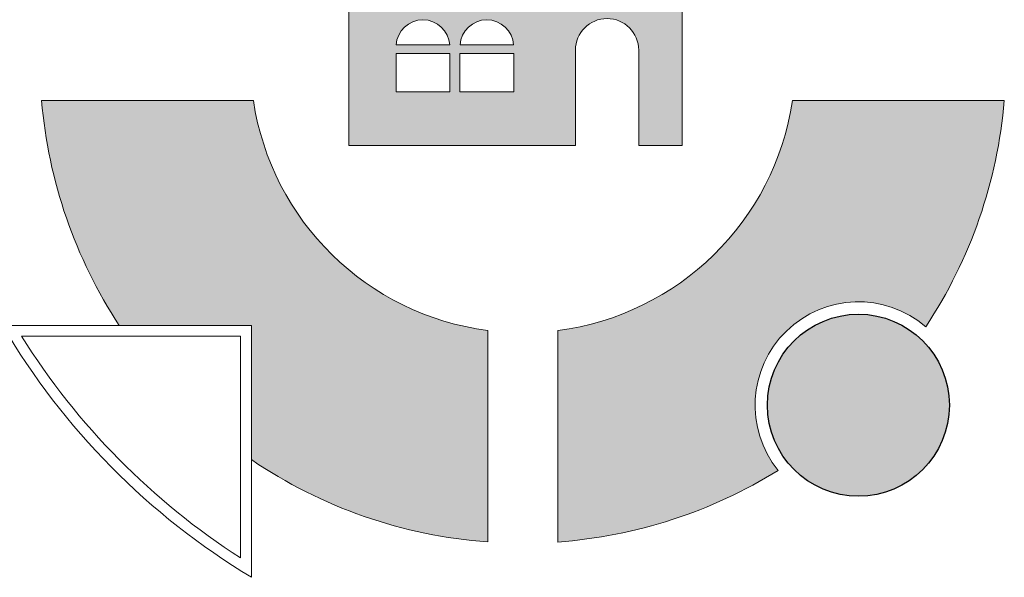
# Model space of a CAD drawing. Header units: centimetres. Extents: x -25180 to 41165, y 25463 to 74870.
# Tile 44 of 182: x 4289 to 4398, y 31575 to 31637. Entities that reach past the tile are written whole.
import ezdxf

# ---------------------------------------------------------------- set-up
doc = ezdxf.new("R2010")
doc.units = ezdxf.units.CM
doc.header["$MEASUREMENT"] = 0

msp = doc.modelspace()

# ---------------------------------------------------------------- hatches: boundary and pattern name
at = {"linetype": 'Continuous', "lineweight": 20}
h = msp.add_hatch(color=152, dxfattribs=at)
h.paths.add_polyline_path([(4325.79588, 31640.84105), (4325.79588, 31622.66433), (4350.84862, 31622.66433), (4350.84862, 31633.22081, -0.99999845), (4357.84796, 31633.22081), (4357.84796, 31622.66433), (4362.67059, 31622.66433), (4362.67059, 31640.84105)])
h.paths.add_polyline_path([(4336.94865, 31628.60932), (4331.00046, 31628.60932), (4331.00046, 31632.86684), (4336.94865, 31632.86684)], flags=0)
h.paths.add_polyline_path([(4331.00758, 31633.80981, -0.933065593), (4336.94152, 31633.80981)], flags=0)
h.paths.add_polyline_path([(4338.07262, 31632.86684), (4344.02081, 31632.86684), (4344.02081, 31628.60932), (4338.07262, 31628.60932)], flags=0)
h.paths.add_polyline_path([(4344.01368, 31633.80981), (4338.07974, 31633.80981, -0.933065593)], flags=0)
for points in [[(4314.99904, 31602.78405), (4314.99904, 31587.93127, 0.131746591), (4341.14174, 31578.82762), (4341.14174, 31602.21968, -0.334760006), (4315.2187, 31627.65311), (4291.79154, 31627.65311, 0.12500286), (4300.37981, 31602.78405)], [(4348.89602, 31602.21279), (4348.89602, 31578.82375, 0.121700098), (4373.27566, 31586.7496, -0.913831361), (4389.60998, 31602.63064, 0.125876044), (4398.2994, 31627.65311), (4374.87224, 31627.65311, -0.335254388)]]:
    msp.add_hatch(color=152, dxfattribs=at).paths.add_polyline_path(points)
at = {"linetype": 'Continuous', "lineweight": 25, "true_color": 0xdf0000}
msp.add_hatch(color=12, dxfattribs=at).paths.add_polyline_path([(4392.22616, 31593.95318, 1), (4372.09245, 31593.95318, 1)])

# ---------------------------------------------------------------- linework, layer by layer
at = {"color": 152, "linetype": 'Continuous', "lineweight": 20}
for p, q in [((4331.00758, 31633.80981, 0), (4336.94152, 31633.80981, 0)), ((4338.07974, 31633.80981, 0), (4344.01368, 31633.80981, 0)), ((4341.14174, 31578.82762, 0), (4341.14174, 31602.21968, 0)), ((4348.89602, 31578.82375, 0), (4348.89602, 31602.21279, 0))]:
    msp.add_line(p, q, dxfattribs=at)
at = {"color": 152, "linetype": 'Continuous', "lineweight": 20, "elevation": 0, "flags": 128}
for points in [[(4350.84862, 31622.66433), (4325.79588, 31622.66433), (4325.79588, 31640.84105), (4362.67059, 31640.84105), (4362.67059, 31622.66433), (4357.84796, 31622.66433)], [(4350.84862, 31622.66433), (4350.84862, 31633.22081)], [(4357.84796, 31622.66433), (4357.84796, 31633.22081)], [(4291.79154, 31627.65311), (4315.2187, 31627.65311)], [(4398.2994, 31627.65311), (4374.87224, 31627.65311)], [(4314.99904, 31574.91927), (4314.99904, 31602.78405), (4287.47408, 31602.78405)], [(4314.99904, 31574.91927), (4314.99904, 31602.78405), (4287.47408, 31602.78405)], [(4313.79282, 31577.05565), (4313.79282, 31601.57783), (4289.57531, 31601.57783)]]:
    msp.add_lwpolyline(points, dxfattribs=at)
for points in [[(4331.00046, 31628.60932), (4336.94865, 31628.60932), (4336.94865, 31632.86684), (4331.00046, 31632.86684)], [(4338.07262, 31628.60932), (4344.02081, 31628.60932), (4344.02081, 31632.86684), (4338.07262, 31632.86684)]]:
    msp.add_lwpolyline(points, close=True, dxfattribs=at)
at = {"color": 12, "linetype": 'Continuous', "lineweight": 25, "true_color": 0xdf0000}
msp.add_circle((4382.1593, 31593.95318, 0), 10.06685, dxfattribs=at)
at = {"color": 152, "linetype": 'Continuous', "lineweight": 20}
for centre, radius, start, end in [((4354.34829, 31633.22081, 0), 3.49967, 0, 180), ((4333.97455, 31633.6041, 0), 2.97409, 3.9662673, 176.0337327), ((4341.04671, 31633.6041, 0), 2.97409, 3.9662673, 176.0337327), ((4345.04547, 31632.12632, 0), 53.44147, 184.8014479, 213.3021586), ((4345.04547, 31632.12632, 0), 30.16034, 188.5292566, 262.5631981), ((4345.04547, 31632.12632, 0), 30.16034, 277.3349308, 351.4707434), ((4345.04547, 31632.12632, 0), 53.44147, 326.5008224, 355.1985521), ((4382.1593, 31593.95318, 0), 11.43725, 49.3497962, 219.0379843), ((4355.92375, 31642.87193, 0), 79.32462, 210.3555807, 238.9414122), ((4356.77668, 31643.72486, 0), 79.32462, 212.0949194, 237.1887786), ((4345.04547, 31632.12632, 0), 53.44147, 235.7897981, 265.810995), ((4345.04547, 31632.12632, 0), 53.44147, 274.1318392, 301.886958)]:
    msp.add_arc(centre, radius, start, end, dxfattribs=at)

doc.saveas('drawing.dxf')
